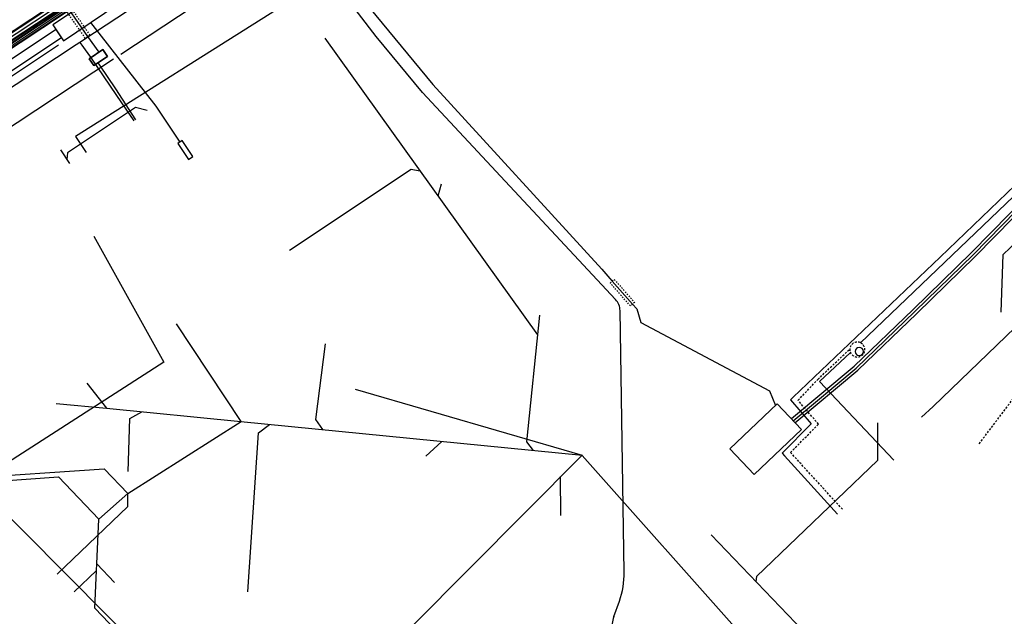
# Model space of a CAD drawing. Header units: metres. Extents: x 2695563 to 2696938, y 1260544 to 1262032.
# Tile 131 of 256: x 2695932 to 2696005, y 1261323 to 1261366. Entities that reach past the tile are written whole.
import ezdxf

# ---------------------------------------------------------------- set-up
doc = ezdxf.new("R2010")
doc.units = ezdxf.units.M
for name, pattern in [('AUSGEZOGEN', [0]), ('STRICHLINIE2_S3', [0.25, 0.15, -0.1]), ('VERDECKT2_S2', [0.18, 0.1, -0.08])]:
    doc.linetypes.add(name, pattern=pattern)
for name, color, linetype in [('AW_LK_Haltung', 24, 'AUSGEZOGEN'), ('EW_LK_Bauwerk_FL_Linie_Punkt', 1, 'AUSGEZOGEN'), ('EW_LK_Trasseabs', 1, 'AUSGEZOGEN'), ('EW_LK_Trasserand', 1, 'AUSGEZOGEN'), ('FM_LK_SW_TRASSEKANTE', 94, 'AUSGEZOGEN'), ('GA_LK_Bauwerk_Flaeche', 32, 'AUSGEZOGEN'), ('GA_LK_Bauwerk_Linie', 32, 'AUSGEZOGEN'), ('GA_LK_Leitung', 32, 'AUSGEZOGEN'), ('GA_LK_Schutzrohr', 32, 'AUSGEZOGEN'), ('TV_LK_LEITUNG', 92, 'AUSGEZOGEN'), ('WA_LK_Bauwerk_Linie', 171, 'AUSGEZOGEN'), ('WA_LK_Leitung', 171, 'AUSGEZOGEN')]:
    doc.layers.add(name, color=color, linetype=linetype)
pattern_1 = [(0, (2703955, 1269100), (4050, 4050), [4050, -4050]), (90, (2703955, 1269100), (-4050, 4050), [4050, -4050])]

# ---------------------------------------------------------------- blocks, each defined once
blk = doc.blocks.new('COMPLEXOBJECT_1571')
at = {"layer": 'WA_LK_Bauwerk_Linie', "color": 7, "linetype": 'STRICHLINIE2_S3', "transparency": 33554687}
for centre, radius, start, end in [((5992.905, 11342.448), 0.55, 69.15492, 60.98813), ((5992.931, 11342.504), 0.489, 60.47528, 69.66777)]:
    blk.add_arc(centre, radius, start, end, dxfattribs=at)
blk = doc.blocks.new('COMPLEXOBJECT_1572')
at = {"layer": 'WA_LK_Bauwerk_Linie', "color": 7, "linetype": 'AUSGEZOGEN', "transparency": 33554687}
for start, end in [(90, 270), (270, 90)]:
    blk.add_arc((5993.043, 11342.304), 0.3, start, end, dxfattribs=at)
blk = doc.blocks.new('COMPLEXOBJECT_1579')
at = {"layer": 'GA_LK_Leitung', "color": 32, "linetype": 'AUSGEZOGEN', "transparency": 33554687}
for points in [[(5988.203, 11337.23), (5992.816, 11341.085), (5997.124, 11345.228), (6001.408, 11349.42), (6005.598, 11353.696), (6007.831, 11355.758)], [(6008.644, 11355.774), (6010.184, 11354.407), (6013.957, 11350.333), (6014.232, 11350.051), (6014.885, 11349.399)], [(6014.671, 11348.403), (6011.962, 11345.899), (6011.815, 11345.763)]]:
    blk.add_lwpolyline(points, dxfattribs=at)
for centre, radius, start, end in [((6008.245, 11355.365), 0.571, 45.73694, 136.51795), ((6014.24, 11349.017), 0.75, 305.10235, 30.64529)]:
    blk.add_arc(centre, radius, start, end, dxfattribs=at)
blk = doc.blocks.new('COMPLEXOBJECT_1580')
at = {"layer": 'GA_LK_Leitung', "color": 32, "linetype": 'AUSGEZOGEN', "transparency": 33554687}
blk.add_line((6014.781, 11348.233), (6011.951, 11345.616), dxfattribs=at)
for points in [[(5988.074, 11337.383), (5992.682, 11341.234), (5996.985, 11345.372), (6001.267, 11349.561), (6005.459, 11353.84), (6007.691, 11355.901)], [(6008.78, 11355.921), (6010.324, 11354.55), (6014.102, 11350.471), (6014.374, 11350.192), (6015.028, 11349.539)]]:
    blk.add_lwpolyline(points, dxfattribs=at)
for centre, radius, start, end in [((6008.246, 11355.365), 0.771, 46.14782, 135.95647), ((6014.227, 11349.014), 0.958, 305.36293, 33.21769)]:
    blk.add_arc(centre, radius, start, end, dxfattribs=at)
blk = doc.blocks.new('COMPLEXOBJECT_1581')
at = {"layer": 'GA_LK_Leitung', "color": 32, "linetype": 'AUSGEZOGEN', "transparency": 33554687}
blk.add_line((6014.565, 11348.578), (6011.679, 11345.91), dxfattribs=at)
for points in [[(5988.331, 11337.076), (5992.95, 11340.936), (5997.263, 11345.084), (6001.549, 11349.279), (6005.737, 11353.552), (6007.972, 11355.616)], [(6008.507, 11355.628), (6010.044, 11354.264), (6013.812, 11350.195), (6014.09, 11349.91), (6014.742, 11349.259)]]:
    blk.add_lwpolyline(points, dxfattribs=at)
for centre, radius, start, end in [((6008.245, 11355.365), 0.371, 45.12106, 137.44879), ((6014.233, 11349.028), 0.559, 306.44049, 24.42053)]:
    blk.add_arc(centre, radius, start, end, dxfattribs=at)
blk = doc.blocks.new('COMPLEXOBJECT_1763')
at = {"layer": 'EW_LK_Trasserand', "color": 1, "linetype": 'AUSGEZOGEN', "transparency": 33554687}
for points in [[(5979.125, 11395.927), (5977.813, 11395.221), (5978.413, 11394.557)], [(5978.413, 11394.557), (5978.716, 11394.098), (5979.267, 11394.447)], [(5989.03, 11392.907), (5990.895, 11390.988), (6003.241, 11378.282), (6008.597, 11372.77), (6016.5, 11364.636), (6017.289, 11365.403), (6009.409, 11373.513), (6004.104, 11378.972), (5991.687, 11391.752), (5989.564, 11393.937)]]:
    blk.add_lwpolyline(points, dxfattribs=at)
for centre, radius, start, end in [((5982.998, 11387.867), 8.942, 42.75008, 115.66417), ((5983.219, 11387.783), 7.748, 41.40375, 120.66848)]:
    blk.add_arc(centre, radius, start, end, dxfattribs=at)
blk = doc.blocks.new('COMPLEXOBJECT_1990')
at = {"layer": 'EW_LK_Trasseabs', "color": 1, "linetype": 'AUSGEZOGEN', "transparency": 33554687}
for p, q in [((5975.813, 11326.138), (5975.515, 11345.306)), ((5975.059, 11322.87), (5975.471, 11324.006))]:
    blk.add_line(p, q, dxfattribs=at)
blk.add_lwpolyline([(5975.193, 11346.112), (5961.046, 11361.289), (5957.644, 11365.387), (5954.003, 11370.163)], dxfattribs=at)
for centre, radius, start, end in [((5974.327, 11345.299), 1.188, 0.35707, 43.19671), ((5969.644, 11326.034), 6.17, 340.80935, 0.96398), ((5978.283, 11321.806), 3.395, 161.73687, 179.76348), ((5973.476, 11321.87), 1.412, 327.44885, 357.9718), ((5969.684, 11323.884), 5.703, 311.55702, 330.89922)]:
    blk.add_arc(centre, radius, start, end, dxfattribs=at)
blk = doc.blocks.new('COMPLEXOBJECT_2768')
at = {"layer": 'FM_LK_SW_TRASSEKANTE', "color": 94, "linetype": 'AUSGEZOGEN', "transparency": 33554687}
blk.add_lwpolyline([(5936.952, 11350.751), (5942.087, 11341.524), (5928.825, 11333.005)], dxfattribs=at)
blk.add_arc((5929.196, 11332.573), 0.569, 130.70473, 228.35931, dxfattribs=at)
blk = doc.blocks.new('COMPLEXOBJECT_2769')
at = {"layer": 'FM_LK_SW_TRASSEKANTE', "color": 94, "linetype": 'AUSGEZOGEN', "transparency": 33554687}
for points in [[(5928.78, 11332.172), (5947.136, 11313.673), (5953.439, 11301.262)], [(5953.105, 11298.926), (5942.567, 11288.768), (5947.537, 11283.38), (5948.116, 11282.221), (5951.765, 11285.502), (5975.295, 11288.77), (5980.591, 11285.109)]]:
    blk.add_lwpolyline(points, dxfattribs=at)
blk.add_arc((5951.522, 11300.344), 2.125, 318.13593, 25.59013, dxfattribs=at)

msp = doc.modelspace()

# ---------------------------------------------------------------- hatches: boundary and pattern name
at = {"layer": 'EW_LK_Bauwerk_FL_Linie_Punkt', "lineweight": 18, "transparency": 33554687}
h = msp.add_hatch(dxfattribs=at)
h.set_pattern_fill('MUSTER', color=1, scale=4050, style=0, pattern_type=2)
h.set_pattern_definition(pattern_1)
h.paths.add_polyline_path([(2695934.935, 1261366.054), (2695935.717, 1261364.893), (2695939.699, 1261367.574), (2695938.917, 1261368.735)], flags=0)
h = msp.add_hatch(dxfattribs=at)
h.set_pattern_fill('MUSTER', color=1, scale=2025, style=0, pattern_type=2)
h.set_pattern_definition([(0, (2699905, 1265050), (2025, 2025), [2025, -2025]), (90, (2699905, 1265050), (-2025, 2025), [2025, -2025])])
h.paths.add_polyline_path([(2695944.856, 1261356.186), (2695945.189, 1261356.408), (2695944.413, 1261357.573), (2695944.08, 1261357.352)], flags=0)
at = {"layer": 'EW_LK_Trasserand', "lineweight": 18, "transparency": 33554687}
h = msp.add_hatch(dxfattribs=at)
h.set_pattern_fill('MUSTER', color=1, scale=6075, style=0, pattern_type=2)
h.set_pattern_definition([(0, (2708005, 1273150), (6075, 6075), [6075, -6075]), (90, (2708005, 1273150), (-6075, 6075), [6075, -6075])])
h.paths.add_polyline_path([(2695911.882, 1261349.425), (2695915.765, 1261351.964), (2695935.565, 1261365.126), (2695935.178, 1261365.709), (2695915.38, 1261352.548), (2695911.499, 1261350.011)], flags=0)
at = {"layer": 'GA_LK_Bauwerk_Flaeche', "transparency": 33554687}
h = msp.add_hatch(dxfattribs=at)
h.set_pattern_fill('MUSTER', color=32, scale=4050, style=0, pattern_type=2)
h.set_pattern_definition(pattern_1)
h.paths.add_polyline_path([(2695938.593, 1261364.243), (2695937.593, 1261363.579), (2695937.925, 1261363.079), (2695938.925, 1261363.743)], flags=0)
h = msp.add_hatch(dxfattribs=at)
h.set_pattern_fill('MUSTER', color=32, scale=4050, style=0, pattern_type=2)
h.set_pattern_definition(pattern_1)
h.paths.add_polyline_path([(2695984.528, 1261334.966), (2695986.325, 1261333.088), (2695989.793, 1261336.407), (2695987.995, 1261338.285)], flags=0)

# ---------------------------------------------------------------- linework, layer by layer
at = {"layer": 'AW_LK_Haltung', "linetype": 'AUSGEZOGEN', "transparency": 33554687}
for p, q in [((2695925.856, 1261360.733), (2695988.367, 1261402.31)), ((2695925.867, 1261360.717), (2695988.378, 1261402.294)), ((2695925.878, 1261360.7), (2695988.389, 1261402.277)), ((2695926.022, 1261360.484), (2695988.533, 1261402.061)), ((2695926.033, 1261360.467), (2695988.544, 1261402.044)), ((2695926.044, 1261360.451), (2695988.555, 1261402.028))]:
    msp.add_line(p, q, dxfattribs=at)
at = {"layer": 'AW_LK_Haltung', "color": 255, "transparency": 33554687}
msp.add_line((2695925.95, 1261360.592), (2695988.461, 1261402.169), dxfattribs=at)
at = {"layer": 'AW_LK_Haltung', "color": 24, "linetype": 'AUSGEZOGEN', "transparency": 33554687}
for p, q in [((2695954.845, 1261365.092), (2695970.437, 1261343.335)), ((2695935.497, 1261356.892), (2695936.158, 1261355.895)), ((2695963.386, 1261354.377), (2695963.146, 1261353.509)), ((2695943.954, 1261344.142), (2695948.707, 1261336.974)), ((2695937.415, 1261339.798), (2695938.855, 1261337.947)), ((2695957.083, 1261339.352), (2695973.704, 1261334.507)), ((2695935.176, 1261338.31), (2695938.855, 1261337.947)), ((2695938.855, 1261337.947), (2695948.707, 1261336.974)), ((2695940.42, 1261331.704), (2695948.715, 1261336.974)), ((2695948.707, 1261336.974), (2695973.704, 1261334.507)), ((2695962.251, 1261334.435), (2695963.425, 1261335.522)), ((2695961.296, 1261322.033), (2695973.704, 1261334.507)), ((2695973.709, 1261334.501), (2695989.667, 1261316.538)), ((2695972.142, 1261330.098), (2695972.134, 1261332.945)), ((2695938.302, 1261329.828), (2695940.42, 1261331.704)), ((2695938.152, 1261326.551), (2695938.302, 1261329.828)), ((2695983.16, 1261328.672), (2695992.961, 1261318.478)), ((2695939.457, 1261325.179), (2695938.152, 1261326.551)), ((2695936.484, 1261324.491), (2695938.13, 1261326.069))]:
    msp.add_line(p, q, dxfattribs=at)
for points in [[(2695941.846, 1261359.791), (2695940.993, 1261360.005), (2695935.994, 1261356.686), (2695935.965, 1261356.187)], [(2695952.274, 1261349.549), (2695961.186, 1261355.47), (2695961.826, 1261355.352)], [(2696004.408, 1261345.004), (2696004.558, 1261349.234), (2696006.619, 1261351.173), (2696007.069, 1261351.222), (2696007.559, 1261350.834)], [(2695970.587, 1261344.778), (2695969.622, 1261335.493), (2695970.113, 1261334.861)], [(2695954.881, 1261342.67), (2695954.18, 1261337.135), (2695954.678, 1261336.385)], [(2695940.458, 1261333.307), (2695940.572, 1261337.199), (2695941.442, 1261337.692)], [(2695949.212, 1261324.507), (2695950.005, 1261336.157), (2695950.797, 1261336.768)], [(2695995.359, 1261336.891), (2695995.357, 1261334.12), (2695986.483, 1261325.619), (2695986.446, 1261325.254)], [(2695928.539, 1261332.825), (2695938.693, 1261333.519), (2695940.412, 1261331.712)], [(2695928.889, 1261332.456), (2695935.354, 1261332.927), (2695938.302, 1261329.828)], [(2695935.238, 1261325.79), (2695940.416, 1261330.756), (2695940.412, 1261331.704)], [(2695939.563, 1261321.347), (2695939.563, 1261321.669), (2695938.004, 1261323.309), (2695938.13, 1261326.069), (2695938.152, 1261326.551)]]:
    msp.add_lwpolyline(points, dxfattribs=at)
at = {"layer": 'EW_LK_Bauwerk_FL_Linie_Punkt', "color": 1, "linetype": 'AUSGEZOGEN', "transparency": 33554687}
for points in [[(2695934.935, 1261366.054), (2695935.717, 1261364.893), (2695939.699, 1261367.574), (2695938.917, 1261368.735), (2695934.935, 1261366.054)], [(2695944.856, 1261356.186), (2695945.189, 1261356.408), (2695944.413, 1261357.573), (2695944.08, 1261357.352), (2695944.856, 1261356.186)]]:
    msp.add_lwpolyline(points, close=True, dxfattribs=at)
at = {"layer": 'EW_LK_Trasseabs', "color": 1, "linetype": 'AUSGEZOGEN', "transparency": 33554687}
for p, q in [((2695939.918, 1261363.921), (2695952.713, 1261372.374)), ((2695942.49, 1261360.099), (2695937.708, 1261366.233)), ((2695924.55, 1261357.404), (2695935.339, 1261364.604)), ((2695887.448, 1261329.346), (2695939.374, 1261363.563)), ((2695944.246, 1261357.462), (2695942.49, 1261360.099))]:
    msp.add_line(p, q, dxfattribs=at)
at = {"layer": 'EW_LK_Trasseabs', "color": 1, "linetype": 'STRICHLINIE2_S3', "transparency": 33554687}
for p, q in [((2696002.802, 1261335.35), (2696021.347, 1261359.926)), ((2695988.979, 1261334.712), (2695991.028, 1261336.787)), ((2695992.781, 1261330.546), (2695988.979, 1261334.712))]:
    msp.add_line(p, q, dxfattribs=at)
msp.add_lwpolyline([(2695991.028, 1261336.787), (2695989.529, 1261338.537), (2695990.983, 1261340.069), (2695993.326, 1261342.289)], dxfattribs=at)
at = {"layer": 'EW_LK_Trasserand', "color": 1, "linetype": 'AUSGEZOGEN', "transparency": 33554687}
msp.add_lwpolyline([(2695911.882, 1261349.425), (2695915.765, 1261351.964), (2695935.565, 1261365.126), (2695935.178, 1261365.709), (2695915.38, 1261352.548), (2695911.499, 1261350.011), (2695911.882, 1261349.425)], close=True, dxfattribs=at)
at = {"layer": 'FM_LK_SW_TRASSEKANTE', "color": 94, "linetype": 'AUSGEZOGEN', "transparency": 33554687}
msp.add_lwpolyline([(2696010.755, 1261349.016), (2695999.42, 1261338.09), (2695998.58, 1261337.29)], dxfattribs=at)
at = {"layer": 'GA_LK_Bauwerk_Flaeche', "color": 255, "linetype": 'AUSGEZOGEN', "transparency": 33554687}
for points in [[(2695938.593, 1261364.243), (2695937.593, 1261363.579), (2695937.925, 1261363.079), (2695938.925, 1261363.743), (2695938.593, 1261364.243)], [(2695984.528, 1261334.966), (2695986.325, 1261333.088), (2695989.793, 1261336.407), (2695987.995, 1261338.285), (2695984.528, 1261334.966)]]:
    msp.add_lwpolyline(points, close=True, dxfattribs=at)
at = {"layer": 'GA_LK_Bauwerk_Linie', "color": 32, "linetype": 'AUSGEZOGEN', "transparency": 33554687}
for points in [[(2695938.593, 1261364.243), (2695938.925, 1261363.743), (2695937.925, 1261363.079), (2695937.593, 1261363.579), (2695938.593, 1261364.243)], [(2695984.528, 1261334.966), (2695987.995, 1261338.285), (2695989.793, 1261336.407), (2695986.325, 1261333.088), (2695984.528, 1261334.966)]]:
    msp.add_lwpolyline(points, close=True, dxfattribs=at)
at = {"layer": 'GA_LK_Leitung', "color": 32, "linetype": 'AUSGEZOGEN', "transparency": 33554687}
for points in [[(2695945.852, 1261375.533), (2695946.144, 1261375.085), (2695946.287, 1261374.865), (2695946.428, 1261374.654), (2695946.573, 1261374.441), (2695947.87, 1261372.53), (2695948.336, 1261371.843), (2695952.384, 1261374.434), (2695953.016, 1261373.51), (2695962.769, 1261361.687), (2695975.157, 1261348.146), (2695975.748, 1261347.454), (2695975.913, 1261347.266), (2695977.397, 1261345.583), (2695977.715, 1261345.247), (2695978.021, 1261344.232), (2695987.438, 1261339.219), (2695987.869, 1261338.164)], [(2696022.666, 1261370.893), (2696022.531, 1261370.763), (2695999.931, 1261349.039), (2695989.162, 1261338.759), (2695988.969, 1261338.575)], [(2695935.18, 1261368.443), (2695935.476, 1261368.034), (2695936.046, 1261367.247), (2695937.47, 1261365.2), (2695938.307, 1261364.053)], [(2695938.231, 1261363.275), (2695938.341, 1261363.112), (2695939.513, 1261361.369), (2695940.99, 1261359.103)], [(2695988.969, 1261338.575), (2695990.485, 1261336.806), (2695988.358, 1261334.652)], [(2695988.358, 1261334.652), (2695988.532, 1261334.461), (2695992.419, 1261330.2)]]:
    msp.add_lwpolyline(points, dxfattribs=at)
at = {"layer": 'GA_LK_Schutzrohr', "color": 32, "linetype": 'VERDECKT2_S2', "transparency": 33554687}
for points in [[(2695935.882, 1261367.133), (2695936.21, 1261367.361), (2695937.634, 1261365.314), (2695937.306, 1261365.086), (2695935.882, 1261367.133)], [(2695975.763, 1261347.134), (2695975.913, 1261347.266), (2695976.063, 1261347.399), (2695977.547, 1261345.715), (2695977.397, 1261345.583), (2695977.247, 1261345.451), (2695975.763, 1261347.134)]]:
    msp.add_lwpolyline(points, close=True, dxfattribs=at)
at = {"layer": 'TV_LK_LEITUNG', "color": 92, "linetype": 'AUSGEZOGEN', "transparency": 33554687}
msp.add_lwpolyline([(2695969.566, 1261378.221), (2695968.013, 1261378.751), (2695958.879, 1261372.686), (2695951.307, 1261367.153), (2695936.589, 1261357.863), (2695937.363, 1261356.697)], dxfattribs=at)
at = {"layer": 'WA_LK_Leitung', "linetype": 'AUSGEZOGEN', "transparency": 33554687}
for p, q in [((2695945.905, 1261374.787), (2695880.097, 1261331.283)), ((2695945.922, 1261374.761), (2695880.114, 1261331.257)), ((2695945.939, 1261374.734), (2695880.131, 1261331.23)), ((2695946.181, 1261374.37), (2695880.373, 1261330.866)), ((2695946.198, 1261374.343), (2695880.39, 1261330.839)), ((2695946.215, 1261374.317), (2695880.407, 1261330.813))]:
    msp.add_line(p, q, dxfattribs=at)
at = {"layer": 'WA_LK_Leitung', "color": 255, "linetype": 'AUSGEZOGEN', "transparency": 33554687}
msp.add_line((2695946.06, 1261374.552), (2695880.252, 1261331.048), dxfattribs=at)
at = {"layer": 'WA_LK_Leitung', "color": 7, "linetype": 'AUSGEZOGEN', "transparency": 33554687}
for points in [[(2695982.006, 1261394.418), (2695981.83, 1261394.303), (2695937.97, 1261365.473), (2695936.909, 1261364.775)], [(2696020.618, 1261368.133), (2696020.482, 1261368.003), (2695994.107, 1261342.757)], [(2695936.909, 1261364.775), (2695936.628, 1261364.589), (2695921.993, 1261354.917), (2695914.428, 1261349.896), (2695881.706, 1261328.333), (2695867.347, 1261318.846), (2695865.914, 1261317.954), (2695864.999, 1261317.383)], [(2695936.909, 1261364.775), (2695937.055, 1261364.572), (2695937.297, 1261364.237), (2695937.697, 1261363.689), (2695939.586, 1261360.884), (2695940.855, 1261359.013)], [(2695993.367, 1261342.048), (2695991.111, 1261339.915), (2695996.553, 1261334.144)]]:
    msp.add_lwpolyline(points, dxfattribs=at)

# ---------------------------------------------------------------- block references
at = {"layer": 'EW_LK_Trasseabs', "color": 1, "linetype": 'AUSGEZOGEN', "lineweight": -3, "transparency": 33554687}
msp.add_blockref('COMPLEXOBJECT_1990', (2690000.97, 1249999.81), dxfattribs=at)
at = {"layer": 'EW_LK_Trasserand', "color": 1, "linetype": 'AUSGEZOGEN', "lineweight": -3, "transparency": 33554687}
msp.add_blockref('COMPLEXOBJECT_1763', (2690000.97, 1249999.81), dxfattribs=at)
at = {"layer": 'FM_LK_SW_TRASSEKANTE', "color": 94, "linetype": 'AUSGEZOGEN', "lineweight": -3, "transparency": 33554687}
for name in ['COMPLEXOBJECT_2768', 'COMPLEXOBJECT_2769']:
    msp.add_blockref(name, (2690000.97, 1249999.81), dxfattribs=at)
at = {"layer": 'GA_LK_Leitung', "color": 32, "linetype": 'AUSGEZOGEN', "lineweight": -3, "transparency": 33554687}
for name in ['COMPLEXOBJECT_1580', 'COMPLEXOBJECT_1579', 'COMPLEXOBJECT_1581']:
    msp.add_blockref(name, (2690000.97, 1249999.81), dxfattribs=at)
at = {"layer": 'WA_LK_Bauwerk_Linie', "color": 7, "linetype": 'STRICHLINIE2_S3', "lineweight": -3, "transparency": 33554687}
msp.add_blockref('COMPLEXOBJECT_1571', (2690000.97, 1249999.81), dxfattribs=at)
at = {"layer": 'WA_LK_Bauwerk_Linie', "color": 7, "linetype": 'AUSGEZOGEN', "lineweight": -3, "transparency": 33554687}
msp.add_blockref('COMPLEXOBJECT_1572', (2690000.97, 1249999.81), dxfattribs=at)

doc.saveas('drawing.dxf')
